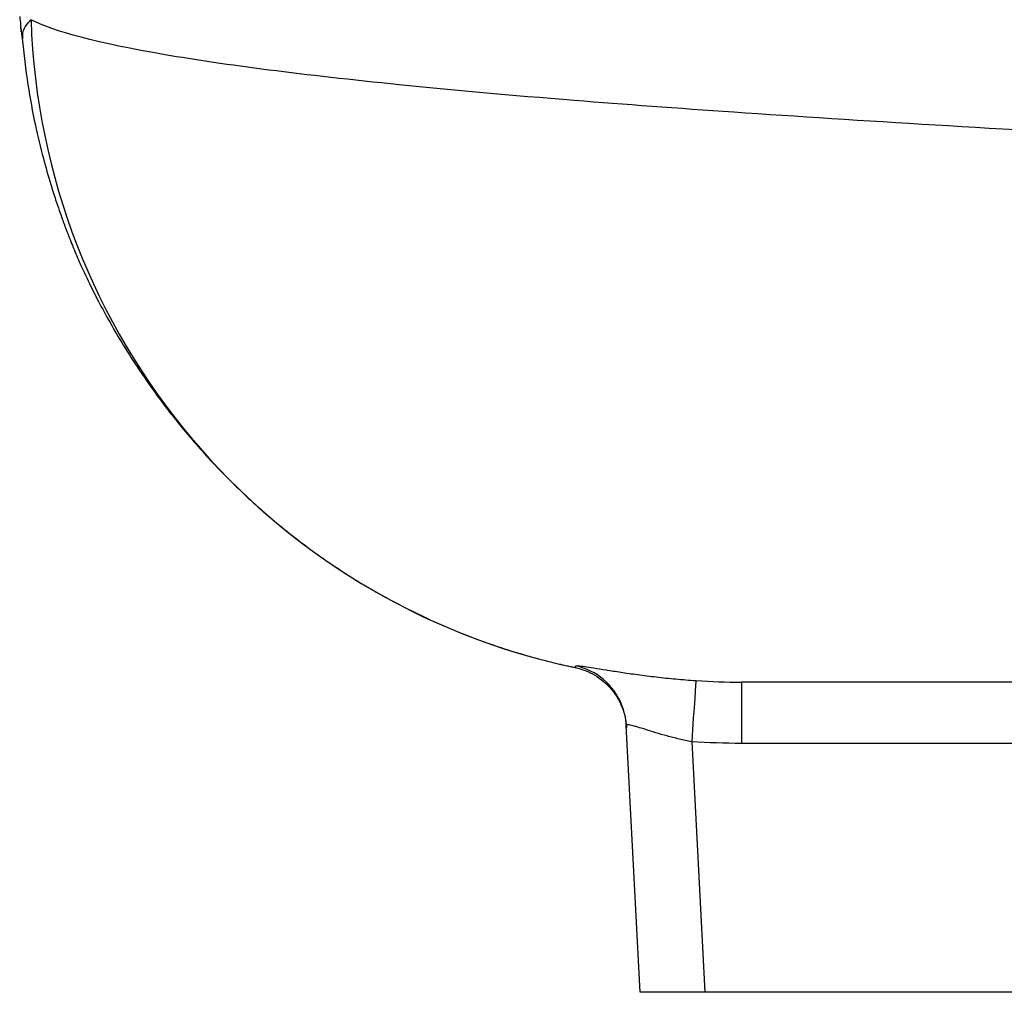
# Model space of a CAD drawing. Header units: millimetres. Extents: x 1605 to 5384, y 782 to 6178.
# Tile 1 of 26: x 1612 to 1917, y 1240 to 1541. Entities that reach past the tile are written whole.
import ezdxf

# ---------------------------------------------------------------- set-up
doc = ezdxf.new("R2010")
doc.units = ezdxf.units.MM
doc.header["$LTSCALE"] = 2

msp = doc.modelspace()

# ---------------------------------------------------------------- linework, layer by layer
at = {"color": 7, "linetype": 'Continuous', "lineweight": 25}
for p, q in [((1612.17, 1539.4), (1612.17, 1538.46)), ((1612.17, 1537.42), (1612.17, 1537.44)), ((1612.17, 1537.42), (1612.33, 1537.42)), ((1612.26, 1538.47), (1612.69, 1534.9)), ((1783.72, 1340.38), (1783.78, 1340.42)), ((1783.94, 1340.34), (1783.72, 1340.38)), ((1835.24, 1335.92), (1835.24, 1316.97)), ((1803.96, 1239.92), (1799.63, 1322.5)), ((1799.67, 1321.81), (1799.66, 1321.92)), ((1819.87, 1317.48), (1823.93, 1239.92)), ((1978.87, 1316.97), (1835.24, 1316.97)), ((1823.93, 1239.92), (1803.96, 1239.92)), ((1986.56, 1239.92), (1823.93, 1239.92))]:
    msp.add_line(p, q, dxfattribs=at)
at = {"color": 8, "linetype": 'Continuous', "lineweight": 25}
msp.add_line((1783.78, 1340.42), (1783.79, 1340.43), dxfattribs=at)
at = {"color": 7, "linetype": 'Continuous', "lineweight": 25, "flags": 128}
msp.add_lwpolyline([(1821.21, 1336.39), (1821.17, 1336), (1821.08, 1334.91), (1820.95, 1333.17), (1820.79, 1330.83), (1820.59, 1327.99), (1820.36, 1324.74), (1820.12, 1321.2), (1819.87, 1317.48)], dxfattribs=at)
at = {"color": 7, "linetype": 'Continuous', "lineweight": 25}
for centre, radius, start, end in [((1827.28, 1547.92), 212, 181.8833, 258.1643), ((1779.67, 1321.45), 19.99, 3.0002, 22.1153)]:
    msp.add_arc(centre, radius, start, end, dxfattribs=at)
at = {"color": 8, "linetype": 'Continuous', "lineweight": 25}
msp.add_arc((1779.66, 1321.45), 20, 22.1188, 77.4101, dxfattribs=at)
at = {"color": 7, "linetype": 'Continuous', "lineweight": 25}
for points in [[(1611.89, 1541.92), (1611.98, 1541.04), (1612.08, 1540.2), (1612.17, 1539.4)], [(1783.79, 1340.43), (1783.85, 1340.54), (1783.92, 1340.72), (1784.02, 1340.97)], [(1783.79, 1340.43), (1783.79, 1340.43), (1783.79, 1340.43), (1783.79, 1340.43)], [(1821.21, 1336.39), (1825.88, 1336.08), (1830.56, 1335.92), (1835.24, 1335.92)], [(1835.24, 1316.97), (1830.11, 1316.97), (1824.99, 1317.14), (1819.87, 1317.48)]]:
    msp.add_open_spline(points, degree=3, dxfattribs=at)
for points, knots in [([(1612.93, 1535.25), (1612.87, 1535.97), (1612.7, 1537.85), (1614.36, 1539.77), (1615.39, 1540.95)], [0, 0, 0, 0, 0.382983, 1, 1, 1, 1]), ([(3150.7, 1392.02), (3150.67, 1398.38), (3137.78, 1406.54), (3090.61, 1419.18), (3023.45, 1431.14), (2934.37, 1441.17), (2817.63, 1451.98), (2702.58, 1460.76), (2557.5, 1470.12), (2482.41, 1474.73), (2397.58, 1479.86), (2285.57, 1486.53), (2174.16, 1492.88), (2066.95, 1498.77), (1960.32, 1504.41), (1852.79, 1510.75), (1778.24, 1516.23), (1713.49, 1522.05), (1675.5, 1526.91), (1636.11, 1533.66), (1622.28, 1537.31), (1615.39, 1540.95)], [0.03141, 0.03141, 0.03141, 0.03141, 0.1177428, 0.1428604, 0.2103782, 0.2935657, 0.3030135, 0.3956489, 0.4563006, 0.4882843, 0.4882843, 0.560176, 0.6263369, 0.6320677, 0.7039595, 0.7758512, 0.8075328, 0.8477429, 0.9196346, 0.9196346, 1, 1, 1, 1]), ([(1612.17, 1538.4), (1612.22, 1538.06), (1612.31, 1537.49), (1612.32, 1537.49), (1612.33, 1537.5)], [0, 0, 0, 0, 0.582496, 1, 1, 1, 1]), ([(1612.67, 1535.24), (1613.19, 1530.41), (1614.18, 1521.39), (1616.51, 1508.99), (1618.96, 1498.73), (1621.15, 1491.03), (1622.85, 1485.66), (1623.99, 1482.29), (1624.84, 1479.89), (1625.55, 1477.93), (1626.65, 1474.98), (1628.27, 1470.87), (1630.46, 1465.72), (1632.77, 1460.71), (1635.49, 1455.21), (1638.92, 1448.79), (1642.96, 1441.79), (1647.73, 1434.19), (1654.01, 1425.04), (1662.18, 1414.38), (1672.44, 1402.72), (1684.12, 1391.26), (1697, 1380.42), (1710.99, 1370.41), (1724.73, 1362.19), (1737.64, 1355.67), (1748.91, 1350.83), (1759.18, 1347.08), (1768.14, 1344.29), (1775.64, 1342.29), (1780.89, 1341.07), (1783.34, 1340.57), (1783.85, 1340.46)], [0, 0, 0, 0, 0.052796, 0.098783, 0.137236, 0.167601, 0.185795, 0.198411, 0.206112, 0.213168, 0.220331, 0.239157, 0.260143, 0.284033, 0.309999, 0.337339, 0.366597, 0.398239, 0.432649, 0.483338, 0.539184, 0.597118, 0.65664, 0.717524, 0.779514, 0.826573, 0.871094, 0.909937, 0.943252, 0.971199, 0.993946, 1, 1, 1, 1]), ([(1783.79, 1340.43), (1785.95, 1339.98), (1787.98, 1339.19), (1790.82, 1337.51), (1791.72, 1336.87), (1793.38, 1335.47), (1794.16, 1334.71), (1795.23, 1333.46), (1795.57, 1333.02), (1796.21, 1332.14), (1796.52, 1331.68), (1797.36, 1330.29), (1797.85, 1329.31), (1798.46, 1327.78), (1798.64, 1327.26), (1798.97, 1326.21), (1799.25, 1325.16), (1799.44, 1324.08), (1799.58, 1322.99), (1799.64, 1322.44), (1799.66, 1321.9)], [0, 0, 0, 0, 0.25, 0.25, 0.375, 0.375, 0.5, 0.5, 0.5625, 0.5625, 0.625, 0.625, 0.75, 0.75, 0.8125, 0.8125, 0.875, 0.9375, 0.9375, 1, 1, 1, 1]), ([(1793.37, 1339.72), (1794.86, 1339.48), (1797.78, 1339.02), (1803.08, 1338.26), (1808.8, 1337.53), (1814.92, 1336.87), (1819.11, 1336.55), (1821.21, 1336.39)], [0, 0, 0, 0, 0.206592, 0.407433, 0.608203, 0.804141, 1, 1, 1, 1]), ([(1986.4, 1335.92), (1980.98, 1335.92), (1967.43, 1335.92), (1947.48, 1335.92), (1926.39, 1335.92), (1907.05, 1335.92), (1889.83, 1335.92), (1874.77, 1335.92), (1861.82, 1335.92), (1850.92, 1335.92), (1841.81, 1335.92), (1837.43, 1335.92), (1835.24, 1335.92)], [0, 0, 0, 0, 0.0707988, 0.1771845, 0.2835552, 0.3899679, 0.4964822, 0.5970504, 0.6978269, 0.7988962, 0.8996753, 1, 1, 1, 1]), ([(1819.87, 1317.48), (1818.54, 1317.73), (1817.25, 1318.01), (1815.34, 1318.46), (1814.7, 1318.61), (1813.45, 1318.93), (1812.83, 1319.1), (1811.02, 1319.6), (1809.87, 1319.93), (1807.69, 1320.6), (1806.64, 1320.92), (1804.76, 1321.51), (1803.91, 1321.78), (1802.77, 1322.12), (1802.41, 1322.22), (1801.77, 1322.4), (1801.47, 1322.47), (1800.69, 1322.65), (1800.29, 1322.72), (1799.75, 1322.71), (1799.63, 1322.63), (1799.63, 1322.5)], [0, 0, 0, 0, 0.125, 0.125, 0.1875, 0.1875, 0.25, 0.25, 0.375, 0.375, 0.5, 0.5, 0.625, 0.625, 0.6875, 0.6875, 0.75, 0.75, 0.875, 0.875, 1, 1, 1, 1])]:
    msp.add_open_spline(points, degree=3, knots=knots, dxfattribs=at)
at = {"color": 8, "linetype": 'Continuous', "lineweight": 25}
msp.add_open_spline([(1784.02, 1340.97), (1784.2, 1341), (1784.52, 1341.05), (1786.64, 1340.77), (1789.41, 1340.35), (1792.05, 1339.93), (1793.37, 1339.72)], degree=3, knots=[0, 0, 0, 0, 0.295377, 0.529986, 0.764578, 1, 1, 1, 1], dxfattribs=at)

doc.saveas('drawing.dxf')
